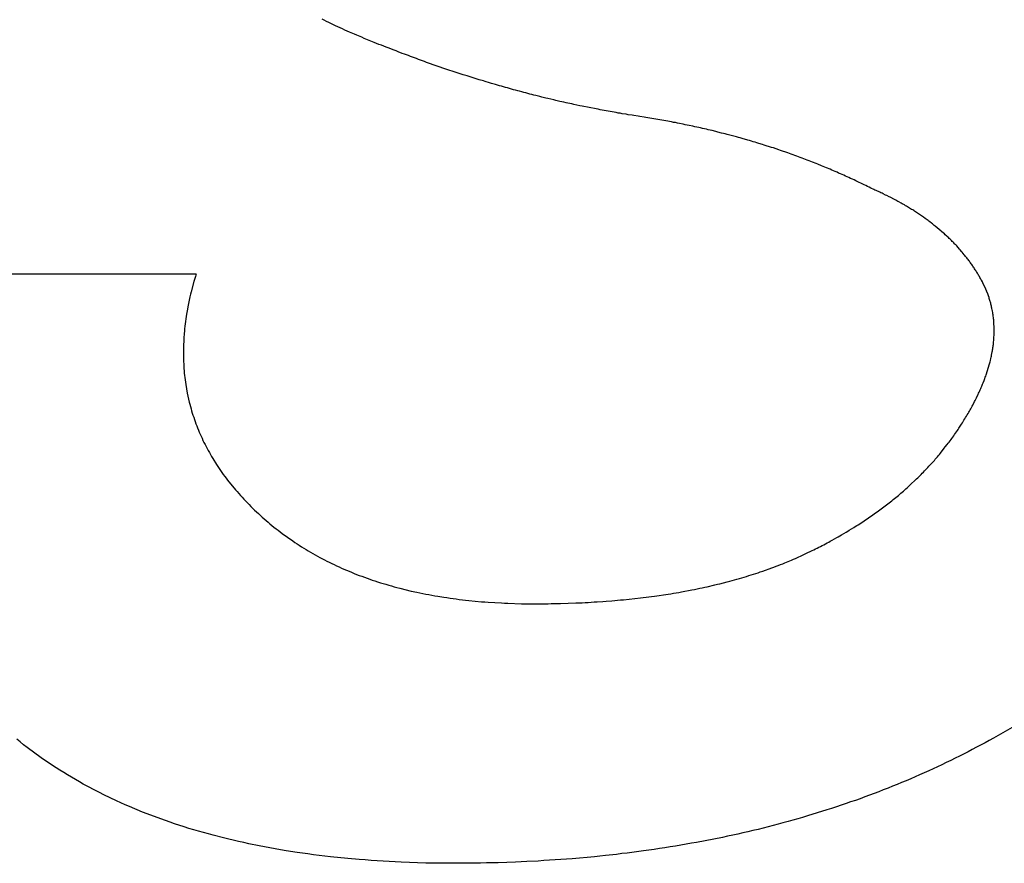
# Model space of a CAD drawing. Header units: inches. Extents: x 749 to 1245, y 24 to 374.
# Tile 123 of 145: x 1154.823 to 1155.59, y 156.671 to 157.328. Entities that reach past the tile are written whole.
import ezdxf

# ---------------------------------------------------------------- set-up
doc = ezdxf.new("R2010")
doc.units = ezdxf.units.IN
doc.header["$LTSCALE"] = 5
doc.header["$MEASUREMENT"] = 0
doc.layers.add('AM_0', color=7, linetype='CONTINUOUS', lineweight=30)

msp = doc.modelspace()

# ---------------------------------------------------------------- linework, layer by layer
at = {"layer": 'AM_0', "color": 1, "linetype": 'Continuous'}
for p, q in [((1155.05981, 157.32778), (1155.05814, 157.32864)), ((1155.06157, 157.32692), (1155.05981, 157.32778)), ((1155.06342, 157.32605), (1155.06157, 157.32692)), ((1155.0687, 157.32347), (1155.06342, 157.32605)), ((1155.07055, 157.32261), (1155.0687, 157.32347)), ((1155.07234, 157.32182), (1155.07055, 157.32261)), ((1155.07419, 157.32096), (1155.07234, 157.32182)), ((1155.07595, 157.3201), (1155.07419, 157.32096)), ((1155.07783, 157.31932), (1155.07595, 157.3201)), ((1155.07968, 157.31846), (1155.07783, 157.31932)), ((1155.08343, 157.31689), (1155.07968, 157.31846)), ((1155.08528, 157.31603), (1155.08343, 157.31689)), ((1155.08904, 157.31446), (1155.08528, 157.31603)), ((1155.091, 157.31368), (1155.08904, 157.31446)), ((1155.09476, 157.31211), (1155.091, 157.31368)), ((1155.09869, 157.31054), (1155.09476, 157.31211)), ((1155.10057, 157.30976), (1155.09869, 157.31054)), ((1155.10254, 157.30898), (1155.10057, 157.30976)), ((1155.10453, 157.30827), (1155.10254, 157.30898)), ((1155.10806, 157.30686), (1155.10453, 157.30827)), ((1155.1097, 157.30624), (1155.10806, 157.30686)), ((1155.11437, 157.30436), (1155.1097, 157.30624)), ((1155.11595, 157.30381), (1155.11437, 157.30436)), ((1155.1176, 157.30318), (1155.11595, 157.30381)), ((1155.12072, 157.30193), (1155.1176, 157.30318)), ((1155.1223, 157.30138), (1155.12072, 157.30193)), ((1155.12385, 157.30075), (1155.1223, 157.30138)), ((1155.12553, 157.3002), (1155.12385, 157.30075)), ((1155.12708, 157.29958), (1155.12553, 157.3002)), ((1155.12866, 157.29903), (1155.12708, 157.29958)), ((1155.13022, 157.2984), (1155.12866, 157.29903)), ((1155.1318, 157.29785), (1155.13022, 157.2984)), ((1155.13336, 157.29723), (1155.1318, 157.29785)), ((1155.1381, 157.29558), (1155.13336, 157.29723)), ((1155.13965, 157.29496), (1155.1381, 157.29558)), ((1155.15546, 157.28947), (1155.13965, 157.29496)), ((1155.15706, 157.289), (1155.15546, 157.28947)), ((1155.16023, 157.28791), (1155.15706, 157.289)), ((1155.16183, 157.28744), (1155.16023, 157.28791)), ((1155.16341, 157.28689), (1155.16183, 157.28744)), ((1155.1649, 157.28634), (1155.16341, 157.28689)), ((1155.1665, 157.28587), (1155.1649, 157.28634)), ((1155.16808, 157.28532), (1155.1665, 157.28587)), ((1155.17129, 157.28438), (1155.16808, 157.28532)), ((1155.17287, 157.28383), (1155.17129, 157.28438)), ((1155.17439, 157.28336), (1155.17287, 157.28383)), ((1155.17599, 157.28289), (1155.17439, 157.28336)), ((1155.17757, 157.28234), (1155.17599, 157.28289)), ((1155.17918, 157.28187), (1155.17757, 157.28234)), ((1155.18069, 157.2814), (1155.17918, 157.28187)), ((1155.1839, 157.28046), (1155.18069, 157.2814)), ((1155.18541, 157.27999), (1155.1839, 157.28046)), ((1155.18862, 157.27905), (1155.18541, 157.27999)), ((1155.19013, 157.27858), (1155.18862, 157.27905)), ((1155.19334, 157.27764), (1155.19013, 157.27858)), ((1155.19486, 157.27717), (1155.19334, 157.27764)), ((1155.19646, 157.2767), (1155.19486, 157.27717)), ((1155.198, 157.27631), (1155.19646, 157.2767)), ((1155.20121, 157.27537), (1155.198, 157.27631)), ((1155.20274, 157.27498), (1155.20121, 157.27537)), ((1155.20435, 157.27451), (1155.20274, 157.27498)), ((1155.20589, 157.27412), (1155.20435, 157.27451)), ((1155.20749, 157.27365), (1155.20589, 157.27412)), ((1155.20903, 157.27326), (1155.20749, 157.27365)), ((1155.21063, 157.27279), (1155.20903, 157.27326)), ((1155.21217, 157.2724), (1155.21063, 157.27279)), ((1155.21377, 157.27193), (1155.21217, 157.2724)), ((1155.21531, 157.27153), (1155.21377, 157.27193)), ((1155.21694, 157.27114), (1155.21531, 157.27153)), ((1155.21848, 157.27075), (1155.21694, 157.27114)), ((1155.21999, 157.27028), (1155.21848, 157.27075)), ((1155.22162, 157.26989), (1155.21999, 157.27028)), ((1155.22316, 157.2695), (1155.22162, 157.26989)), ((1155.22478, 157.26911), (1155.22316, 157.2695)), ((1155.22786, 157.26832), (1155.22478, 157.26911)), ((1155.22949, 157.26793), (1155.22786, 157.26832)), ((1155.23256, 157.26715), (1155.22949, 157.26793)), ((1155.23421, 157.26683), (1155.23256, 157.26715)), ((1155.23883, 157.26566), (1155.23421, 157.26683)), ((1155.24048, 157.26535), (1155.23883, 157.26566)), ((1155.24355, 157.26456), (1155.24048, 157.26535)), ((1155.24511, 157.26425), (1155.24355, 157.26456)), ((1155.24665, 157.26386), (1155.24511, 157.26425)), ((1155.2483, 157.26354), (1155.24665, 157.26386)), ((1155.24984, 157.26315), (1155.2483, 157.26354)), ((1155.25296, 157.26253), (1155.24984, 157.26315)), ((1155.2545, 157.26213), (1155.25296, 157.26253)), ((1155.25918, 157.26119), (1155.2545, 157.26213)), ((1155.26081, 157.2608), (1155.25918, 157.26119)), ((1155.27174, 157.25861), (1155.26081, 157.2608)), ((1155.27332, 157.25837), (1155.27174, 157.25861)), ((1155.27479, 157.25806), (1155.27332, 157.25837)), ((1155.27792, 157.25743), (1155.27479, 157.25806)), ((1155.2795, 157.2572), (1155.27792, 157.25743)), ((1155.28262, 157.25657), (1155.2795, 157.2572)), ((1155.28421, 157.25634), (1155.28262, 157.25657)), ((1155.28577, 157.25602), (1155.28421, 157.25634)), ((1155.28735, 157.25579), (1155.28577, 157.25602)), ((1155.28882, 157.25548), (1155.28735, 157.25579)), ((1155.29041, 157.25524), (1155.28882, 157.25548)), ((1155.29197, 157.25493), (1155.29041, 157.25524)), ((1155.29514, 157.25446), (1155.29197, 157.25493)), ((1155.29661, 157.25414), (1155.29514, 157.25446)), ((1155.29978, 157.25367), (1155.29661, 157.25414)), ((1155.30127, 157.25344), (1155.29978, 157.25367)), ((1155.30444, 157.25297), (1155.30127, 157.25344)), ((1155.30594, 157.25273), (1155.30444, 157.25297)), ((1155.30911, 157.25226), (1155.30594, 157.25273)), ((1155.31058, 157.25195), (1155.30911, 157.25226)), ((1155.31375, 157.25148), (1155.31058, 157.25195)), ((1155.31524, 157.25125), (1155.31375, 157.25148)), ((1155.31683, 157.25101), (1155.31524, 157.25125)), ((1155.31829, 157.2507), (1155.31683, 157.25101)), ((1155.31988, 157.25046), (1155.31829, 157.2507)), ((1155.32144, 157.25015), (1155.31988, 157.25046)), ((1155.32293, 157.24991), (1155.32144, 157.25015)), ((1155.32452, 157.24968), (1155.32293, 157.24991)), ((1155.32599, 157.24937), (1155.32452, 157.24968)), ((1155.32755, 157.24905), (1155.32599, 157.24937)), ((1155.32904, 157.24882), (1155.32755, 157.24905)), ((1155.3306, 157.2485), (1155.32904, 157.24882)), ((1155.33207, 157.24819), (1155.3306, 157.2485)), ((1155.33366, 157.24796), (1155.33207, 157.24819)), ((1155.33513, 157.24764), (1155.33366, 157.24796)), ((1155.33669, 157.24733), (1155.33513, 157.24764)), ((1155.33963, 157.2467), (1155.33669, 157.24733)), ((1155.34119, 157.24639), (1155.33963, 157.2467)), ((1155.34266, 157.24608), (1155.34119, 157.24639)), ((1155.34422, 157.24576), (1155.34266, 157.24608)), ((1155.34716, 157.24514), (1155.34422, 157.24576)), ((1155.34872, 157.24482), (1155.34716, 157.24514)), ((1155.35019, 157.24451), (1155.34872, 157.24482)), ((1155.35175, 157.2442), (1155.35019, 157.24451)), ((1155.35319, 157.2438), (1155.35175, 157.2442)), ((1155.35466, 157.24349), (1155.35319, 157.2438)), ((1155.35622, 157.24318), (1155.35466, 157.24349)), ((1155.35767, 157.24279), (1155.35622, 157.24318)), ((1155.35913, 157.24247), (1155.35767, 157.24279)), ((1155.36058, 157.24208), (1155.35913, 157.24247)), ((1155.36214, 157.24177), (1155.36058, 157.24208)), ((1155.36503, 157.24098), (1155.36214, 157.24177)), ((1155.36659, 157.24067), (1155.36503, 157.24098)), ((1155.36948, 157.23989), (1155.36659, 157.24067)), ((1155.37095, 157.23957), (1155.36948, 157.23989)), ((1155.37239, 157.23918), (1155.37095, 157.23957)), ((1155.37393, 157.23879), (1155.37239, 157.23918)), ((1155.38116, 157.23683), (1155.37393, 157.23879)), ((1155.38269, 157.23644), (1155.38116, 157.23683)), ((1155.38414, 157.23605), (1155.38269, 157.23644)), ((1155.38556, 157.23558), (1155.38414, 157.23605)), ((1155.38989, 157.2344), (1155.38556, 157.23558)), ((1155.39131, 157.23393), (1155.38989, 157.2344)), ((1155.39276, 157.23354), (1155.39131, 157.23393)), ((1155.39418, 157.23307), (1155.39276, 157.23354)), ((1155.39562, 157.23268), (1155.39418, 157.23307)), ((1155.39704, 157.23221), (1155.39562, 157.23268)), ((1155.39849, 157.23182), (1155.39704, 157.23221)), ((1155.40133, 157.23088), (1155.39849, 157.23182)), ((1155.40277, 157.23049), (1155.40133, 157.23088)), ((1155.40846, 157.22861), (1155.40277, 157.23049)), ((1155.4099, 157.22822), (1155.40846, 157.22861)), ((1155.41416, 157.22681), (1155.4099, 157.22822)), ((1155.41547, 157.22626), (1155.41416, 157.22681)), ((1155.42115, 157.22438), (1155.41547, 157.22626)), ((1155.42255, 157.22383), (1155.42115, 157.22438)), ((1155.42387, 157.22336), (1155.42255, 157.22383)), ((1155.42529, 157.22289), (1155.42387, 157.22336)), ((1155.42669, 157.22234), (1155.42529, 157.22289)), ((1155.42811, 157.22187), (1155.42669, 157.22234)), ((1155.42951, 157.22132), (1155.42811, 157.22187)), ((1155.43084, 157.22085), (1155.42951, 157.22132)), ((1155.43223, 157.2203), (1155.43084, 157.22085)), ((1155.43365, 157.21983), (1155.43223, 157.2203)), ((1155.43505, 157.21929), (1155.43365, 157.21983)), ((1155.43635, 157.21874), (1155.43505, 157.21929)), ((1155.43775, 157.21819), (1155.43635, 157.21874)), ((1155.43917, 157.21772), (1155.43775, 157.21819)), ((1155.44047, 157.21717), (1155.43917, 157.21772)), ((1155.44327, 157.21607), (1155.44047, 157.21717)), ((1155.44457, 157.21553), (1155.44327, 157.21607)), ((1155.44736, 157.21443), (1155.44457, 157.21553)), ((1155.44867, 157.21388), (1155.44736, 157.21443)), ((1155.45007, 157.21333), (1155.44867, 157.21388)), ((1155.45135, 157.21271), (1155.45007, 157.21333)), ((1155.45414, 157.21161), (1155.45135, 157.21271)), ((1155.45544, 157.21106), (1155.45414, 157.21161)), ((1155.45681, 157.21043), (1155.45544, 157.21106)), ((1155.45812, 157.20989), (1155.45681, 157.21043)), ((1155.45951, 157.20934), (1155.45812, 157.20989)), ((1155.46079, 157.20871), (1155.45951, 157.20934)), ((1155.46219, 157.20816), (1155.46079, 157.20871)), ((1155.46347, 157.20754), (1155.46219, 157.20816)), ((1155.46484, 157.20691), (1155.46347, 157.20754)), ((1155.46615, 157.20636), (1155.46484, 157.20691)), ((1155.46752, 157.20574), (1155.46615, 157.20636)), ((1155.4688, 157.20511), (1155.46752, 157.20574)), ((1155.4701, 157.20456), (1155.4688, 157.20511)), ((1155.47148, 157.20393), (1155.4701, 157.20456)), ((1155.47276, 157.20331), (1155.47148, 157.20393)), ((1155.47413, 157.20268), (1155.47276, 157.20331)), ((1155.47669, 157.20143), (1155.47413, 157.20268)), ((1155.47806, 157.2008), (1155.47669, 157.20143)), ((1155.48062, 157.19955), (1155.47806, 157.2008)), ((1155.48199, 157.19892), (1155.48062, 157.19955)), ((1155.48327, 157.19829), (1155.48199, 157.19892)), ((1155.48453, 157.19759), (1155.48327, 157.19829)), ((1155.4859, 157.19696), (1155.48453, 157.19759)), ((1155.48814, 157.19587), (1155.4859, 157.19696)), ((1155.48903, 157.19547), (1155.48814, 157.19587)), ((1155.49002, 157.19508), (1155.48903, 157.19547)), ((1155.49098, 157.19461), (1155.49002, 157.19508)), ((1155.49187, 157.19422), (1155.49098, 157.19461)), ((1155.49283, 157.19375), (1155.49187, 157.19422)), ((1155.49372, 157.19336), (1155.49283, 157.19375)), ((1155.49459, 157.19289), (1155.49372, 157.19336)), ((1155.49557, 157.1925), (1155.49459, 157.19289)), ((1155.49731, 157.19156), (1155.49557, 157.1925)), ((1155.49829, 157.19117), (1155.49731, 157.19156)), ((1155.50003, 157.19023), (1155.49829, 157.19117)), ((1155.50092, 157.18983), (1155.50003, 157.19023)), ((1155.50439, 157.18795), (1155.50092, 157.18983)), ((1155.50529, 157.18756), (1155.50439, 157.18795)), ((1155.50702, 157.18662), (1155.50529, 157.18756)), ((1155.5078, 157.18615), (1155.50702, 157.18662)), ((1155.50953, 157.18521), (1155.5078, 157.18615)), ((1155.51031, 157.18474), (1155.50953, 157.18521)), ((1155.51205, 157.1838), (1155.51031, 157.18474)), ((1155.5128, 157.18325), (1155.51205, 157.1838)), ((1155.51366, 157.18278), (1155.5128, 157.18325)), ((1155.51522, 157.18184), (1155.51366, 157.18278)), ((1155.51608, 157.18137), (1155.51522, 157.18184)), ((1155.51684, 157.18083), (1155.51608, 157.18137)), ((1155.51761, 157.18036), (1155.51684, 157.18083)), ((1155.51848, 157.17989), (1155.51761, 157.18036)), ((1155.51926, 157.17942), (1155.51848, 157.17989)), ((1155.52001, 157.17887), (1155.51926, 157.17942)), ((1155.52078, 157.1784), (1155.52001, 157.17887)), ((1155.52153, 157.17785), (1155.52078, 157.1784)), ((1155.52231, 157.17738), (1155.52153, 157.17785)), ((1155.52306, 157.17683), (1155.52231, 157.17738)), ((1155.52384, 157.17636), (1155.52306, 157.17683)), ((1155.52459, 157.17581), (1155.52384, 157.17636)), ((1155.52537, 157.17534), (1155.52459, 157.17581)), ((1155.52612, 157.17479), (1155.52537, 157.17534)), ((1155.5268, 157.17432), (1155.52612, 157.17479)), ((1155.5283, 157.17323), (1155.5268, 157.17432)), ((1155.52899, 157.17276), (1155.5283, 157.17323)), ((1155.53049, 157.17166), (1155.52899, 157.17276)), ((1155.53115, 157.17111), (1155.53049, 157.17166)), ((1155.53193, 157.17064), (1155.53115, 157.17111)), ((1155.53324, 157.16955), (1155.53193, 157.17064)), ((1155.534, 157.169), (1155.53324, 157.16955)), ((1155.53532, 157.1679), (1155.534, 157.169)), ((1155.53607, 157.16735), (1155.53532, 157.1679)), ((1155.54068, 157.16351), (1155.53607, 157.16735)), ((1155.54132, 157.16289), (1155.54068, 157.16351)), ((1155.5433, 157.16124), (1155.54132, 157.16289)), ((1155.54384, 157.16062), (1155.5433, 157.16124)), ((1155.54516, 157.15952), (1155.54384, 157.16062)), ((1155.5457, 157.15889), (1155.54516, 157.15952)), ((1155.54636, 157.15834), (1155.5457, 157.15889)), ((1155.54691, 157.15772), (1155.54636, 157.15834)), ((1155.54757, 157.15717), (1155.54691, 157.15772)), ((1155.54811, 157.15654), (1155.54757, 157.15717)), ((1155.54877, 157.15599), (1155.54811, 157.15654)), ((1155.54931, 157.15537), (1155.54877, 157.15599)), ((1155.54997, 157.15482), (1155.54931, 157.15537)), ((1155.55051, 157.15419), (1155.54997, 157.15482)), ((1155.55108, 157.15364), (1155.55051, 157.15419)), ((1155.55162, 157.15302), (1155.55108, 157.15364)), ((1155.55226, 157.15239), (1155.55162, 157.15302)), ((1155.55283, 157.15184), (1155.55226, 157.15239)), ((1155.555, 157.14934), (1155.55283, 157.15184)), ((1155.55557, 157.14879), (1155.555, 157.14934)), ((1155.55665, 157.14753), (1155.55557, 157.14879)), ((1155.5571, 157.14691), (1155.55665, 157.14753)), ((1155.55873, 157.14503), (1155.5571, 157.14691)), ((1155.55919, 157.1444), (1155.55873, 157.14503)), ((1155.55973, 157.14377), (1155.55919, 157.1444)), ((1155.56018, 157.14315), (1155.55973, 157.14377)), ((1155.56072, 157.14252), (1155.56018, 157.14315)), ((1155.56115, 157.14182), (1155.56072, 157.14252)), ((1155.56169, 157.14119), (1155.56115, 157.14182)), ((1155.56214, 157.14056), (1155.56169, 157.14119)), ((1155.56269, 157.13994), (1155.56214, 157.14056)), ((1155.56311, 157.13923), (1155.56269, 157.13994)), ((1155.56357, 157.1386), (1155.56311, 157.13923)), ((1155.56411, 157.13798), (1155.56357, 157.1386)), ((1155.56456, 157.13735), (1155.56411, 157.13798)), ((1155.56499, 157.13665), (1155.56456, 157.13735)), ((1155.56544, 157.13602), (1155.56499, 157.13665)), ((1155.56586, 157.13531), (1155.56544, 157.13602)), ((1155.56632, 157.13469), (1155.56586, 157.13531)), ((1155.56674, 157.13398), (1155.56632, 157.13469)), ((1155.56719, 157.13336), (1155.56674, 157.13398)), ((1155.56762, 157.13265), (1155.56719, 157.13336)), ((1155.56807, 157.13202), (1155.56762, 157.13265)), ((1155.5685, 157.13132), (1155.56807, 157.13202)), ((1155.56895, 157.13069), (1155.5685, 157.13132)), ((1155.56928, 157.12999), (1155.56895, 157.13069)), ((1154.7106, 157.13007), (1154.95975, 157.13007)), ((1154.95819, 157.12411), (1154.95611, 157.1162)), ((1154.9594, 157.12803), (1154.95819, 157.12411)), ((1154.95993, 157.13007), (1154.9594, 157.12803)), ((1155.56971, 157.12928), (1155.56928, 157.12999)), ((1155.57016, 157.12866), (1155.56971, 157.12928)), ((1155.57059, 157.12795), (1155.57016, 157.12866)), ((1155.57092, 157.12725), (1155.57059, 157.12795)), ((1155.57135, 157.12654), (1155.57092, 157.12725)), ((1155.57169, 157.12584), (1155.57135, 157.12654)), ((1155.57214, 157.12521), (1155.57169, 157.12584)), ((1155.57281, 157.1238), (1155.57214, 157.12521)), ((1155.57323, 157.12309), (1155.57281, 157.1238)), ((1155.57558, 157.11816), (1155.57323, 157.12309)), ((1154.95611, 157.1162), (1154.95569, 157.11424)), ((1155.57582, 157.11745), (1155.57558, 157.11816)), ((1155.57615, 157.11675), (1155.57582, 157.11745)), ((1155.57637, 157.11597), (1155.57615, 157.11675)), ((1155.57671, 157.11526), (1155.57637, 157.11597)), ((1155.57695, 157.11456), (1155.57671, 157.11526)), ((1154.95518, 157.11228), (1154.95352, 157.10453)), ((1154.95569, 157.11424), (1154.95518, 157.11228)), ((1155.57728, 157.11385), (1155.57695, 157.11456)), ((1155.5775, 157.11307), (1155.57728, 157.11385)), ((1155.57799, 157.11166), (1155.5775, 157.11307)), ((1155.57821, 157.11087), (1155.57799, 157.11166)), ((1155.57869, 157.10946), (1155.57821, 157.11087)), ((1155.57891, 157.10868), (1155.57869, 157.10946)), ((1155.57915, 157.10798), (1155.57891, 157.10868)), ((1155.57928, 157.10719), (1155.57915, 157.10798)), ((1154.95319, 157.10257), (1154.95258, 157.09881)), ((1154.95352, 157.10453), (1154.95319, 157.10257)), ((1155.57952, 157.10649), (1155.57928, 157.10719)), ((1155.57965, 157.1057), (1155.57952, 157.10649)), ((1155.57989, 157.105), (1155.57965, 157.1057)), ((1155.58002, 157.10422), (1155.57989, 157.105)), ((1155.58026, 157.10351), (1155.58002, 157.10422)), ((1155.58051, 157.10194), (1155.58026, 157.10351)), ((1155.58066, 157.10124), (1155.58051, 157.10194)), ((1155.58092, 157.09967), (1155.58066, 157.10124)), ((1154.95173, 157.09309), (1154.95143, 157.09121)), ((1154.95195, 157.09497), (1154.95173, 157.09309)), ((1154.95225, 157.09685), (1154.95195, 157.09497)), ((1154.95258, 157.09881), (1154.95225, 157.09685)), ((1155.58107, 157.09897), (1155.58092, 157.09967)), ((1155.58119, 157.09818), (1155.58107, 157.09897)), ((1155.58123, 157.0974), (1155.58119, 157.09818)), ((1155.58148, 157.09583), (1155.58123, 157.0974)), ((1155.58151, 157.09505), (1155.58148, 157.09583)), ((1155.58167, 157.09435), (1155.58151, 157.09505)), ((1155.58173, 157.09278), (1155.58167, 157.09435)), ((1155.58186, 157.092), (1155.58173, 157.09278)), ((1154.95088, 157.08557), (1154.95067, 157.08369)), ((1154.95098, 157.08737), (1154.95088, 157.08557)), ((1154.95119, 157.08925), (1154.95098, 157.08737)), ((1154.95143, 157.09121), (1154.95119, 157.08925)), ((1155.58203, 157.08808), (1155.58186, 157.092)), ((1155.58195, 157.08722), (1155.58203, 157.08808)), ((1155.58202, 157.08565), (1155.58195, 157.08722)), ((1155.58196, 157.08487), (1155.58202, 157.08565)), ((1155.58199, 157.08408), (1155.58196, 157.08487)), ((1154.95033, 157.07813), (1154.95009, 157.07437)), ((1154.95043, 157.07993), (1154.95033, 157.07813)), ((1154.95067, 157.08369), (1154.95043, 157.07993)), ((1155.58141, 157.07594), (1155.58149, 157.0768)), ((1155.58149, 157.0768), (1155.58161, 157.07837)), ((1155.58161, 157.07837), (1155.58169, 157.07923)), ((1155.58169, 157.07923), (1155.58175, 157.08001)), ((1155.58175, 157.08001), (1155.58183, 157.08087)), ((1155.58183, 157.08087), (1155.58195, 157.08244)), ((1155.58191, 157.08322), (1155.58199, 157.08408)), ((1155.58195, 157.08244), (1155.58191, 157.08322)), ((1154.95008, 157.07077), (1154.95006, 157.06889)), ((1154.95009, 157.07437), (1154.95008, 157.07077)), ((1155.57996, 157.06677), (1155.58048, 157.06936)), ((1155.58048, 157.06936), (1155.58063, 157.07014)), ((1155.58063, 157.07014), (1155.58071, 157.071)), ((1155.58071, 157.071), (1155.58086, 157.07179)), ((1155.58086, 157.07179), (1155.58095, 157.07265)), ((1155.58095, 157.07265), (1155.58112, 157.07351)), ((1155.58112, 157.07351), (1155.58118, 157.07429)), ((1155.58118, 157.07429), (1155.58135, 157.07515)), ((1155.58135, 157.07515), (1155.58141, 157.07594)), ((1154.95006, 157.06889), (1154.95005, 157.06528)), ((1154.95005, 157.06528), (1154.95049, 157.05628)), ((1155.57858, 157.06082), (1155.57876, 157.06168)), ((1155.57876, 157.06168), (1155.57902, 157.06254)), ((1155.57902, 157.06254), (1155.57937, 157.06427)), ((1155.57937, 157.06427), (1155.57964, 157.06513)), ((1155.57964, 157.06513), (1155.57981, 157.06599)), ((1155.57981, 157.06599), (1155.57996, 157.06677)), ((1154.95049, 157.05628), (1154.95067, 157.05447)), ((1154.95067, 157.05447), (1154.95078, 157.05275)), ((1155.57601, 157.0522), (1155.57816, 157.05917)), ((1155.57816, 157.05917), (1155.57834, 157.06004)), ((1155.57834, 157.06004), (1155.57858, 157.06082)), ((1154.95078, 157.05275), (1154.95096, 157.05095)), ((1154.95096, 157.05095), (1154.95116, 157.04923)), ((1154.95116, 157.04923), (1154.95144, 157.04742)), ((1154.95144, 157.04742), (1154.95164, 157.0457)), ((1155.57337, 157.04515), (1155.57409, 157.04688)), ((1155.57409, 157.04688), (1155.57438, 157.04782)), ((1155.57438, 157.04782), (1155.57474, 157.04868)), ((1155.57474, 157.04868), (1155.575, 157.04954)), ((1155.575, 157.04954), (1155.57539, 157.05048)), ((1155.57539, 157.05048), (1155.57565, 157.05134)), ((1155.57565, 157.05134), (1155.57601, 157.0522)), ((1154.95164, 157.0457), (1154.95191, 157.0439)), ((1154.95191, 157.0439), (1154.9531, 157.03701)), ((1155.57032, 157.03795), (1155.5707, 157.03889)), ((1155.5707, 157.03889), (1155.57115, 157.03975)), ((1155.57115, 157.03975), (1155.57153, 157.04069)), ((1155.57153, 157.04069), (1155.57189, 157.04155)), ((1155.57189, 157.04155), (1155.57227, 157.04249)), ((1155.57227, 157.04249), (1155.57299, 157.04421)), ((1155.57299, 157.04421), (1155.57337, 157.04515)), ((1154.9531, 157.03701), (1154.95465, 157.03011)), ((1155.56677, 157.03066), (1155.56723, 157.03152)), ((1155.56723, 157.03152), (1155.56817, 157.0334)), ((1155.56817, 157.0334), (1155.56853, 157.03426)), ((1155.56853, 157.03426), (1155.56948, 157.03614)), ((1155.56948, 157.03614), (1155.56984, 157.03701)), ((1155.56984, 157.03701), (1155.57032, 157.03795)), ((1154.95465, 157.03011), (1154.95506, 157.02847)), ((1154.95506, 157.02847), (1154.95603, 157.02502)), ((1154.95603, 157.02502), (1154.95653, 157.02338)), ((1154.95653, 157.02338), (1154.95701, 157.02165)), ((1155.56225, 157.02228), (1155.56272, 157.02322)), ((1155.56272, 157.02322), (1155.56329, 157.02416)), ((1155.56329, 157.02416), (1155.56374, 157.02502)), ((1155.56374, 157.02502), (1155.56431, 157.02596)), ((1155.56431, 157.02596), (1155.56478, 157.0269)), ((1155.56478, 157.0269), (1155.56535, 157.02784)), ((1155.56535, 157.02784), (1155.56677, 157.03066)), ((1154.95701, 157.02165), (1154.95752, 157.02001)), ((1154.95752, 157.02001), (1154.95811, 157.01836)), ((1154.95811, 157.01836), (1154.95862, 157.01672)), ((1154.95862, 157.01672), (1154.95919, 157.01499)), ((1155.55788, 157.01499), (1155.55847, 157.01601)), ((1155.55847, 157.01601), (1155.55915, 157.01703)), ((1155.55915, 157.01703), (1155.55975, 157.01805)), ((1155.55975, 157.01805), (1155.56036, 157.01915)), ((1155.56036, 157.01915), (1155.56104, 157.02016)), ((1155.56104, 157.02016), (1155.56164, 157.02118)), ((1155.56164, 157.02118), (1155.56225, 157.02228)), ((1154.95919, 157.01499), (1154.95979, 157.01335)), ((1154.95979, 157.01335), (1154.96048, 157.0117)), ((1154.96048, 157.0117), (1154.96107, 157.01006)), ((1154.96107, 157.01006), (1154.96176, 157.00841)), ((1154.96176, 157.00841), (1154.96248, 157.00685)), ((1155.55262, 157.00693), (1155.55331, 157.00794)), ((1155.55331, 157.00794), (1155.55397, 157.00888)), ((1155.55397, 157.00888), (1155.55456, 157.0099)), ((1155.55456, 157.0099), (1155.55661, 157.01296)), ((1155.55661, 157.01296), (1155.5572, 157.01398)), ((1155.5572, 157.01398), (1155.55788, 157.01499)), ((1154.96248, 157.00685), (1154.96385, 157.00356)), ((1154.96385, 157.00356), (1154.96466, 157.00199)), ((1154.96466, 157.00199), (1154.96535, 157.00035)), ((1154.96535, 157.00035), (1154.96615, 156.99878)), ((1155.54761, 156.99996), (1155.54839, 157.00097)), ((1155.54839, 157.00097), (1155.54905, 157.00191)), ((1155.54905, 157.00191), (1155.54982, 157.00293)), ((1155.54982, 157.00293), (1155.55051, 157.00395)), ((1155.55051, 157.00395), (1155.55117, 157.00489)), ((1155.55117, 157.00489), (1155.55185, 157.00591)), ((1155.55185, 157.00591), (1155.55262, 157.00693)), ((1154.96615, 156.99878), (1154.96694, 156.99714)), ((1154.96694, 156.99714), (1154.96774, 156.99557)), ((1154.96774, 156.99557), (1154.96864, 156.994)), ((1154.96864, 156.994), (1154.96944, 156.99244)), ((1154.96944, 156.99244), (1154.97032, 156.99079)), ((1155.54015, 156.9904), (1155.54315, 156.99416)), ((1155.54315, 156.99416), (1155.54393, 156.99518)), ((1155.54393, 156.99518), (1155.54543, 156.99706)), ((1155.54543, 156.99706), (1155.5462, 156.99808)), ((1155.5462, 156.99808), (1155.54696, 156.99902)), ((1155.54696, 156.99902), (1155.54761, 156.99996)), ((1154.97032, 156.99079), (1154.97211, 156.98766)), ((1154.97211, 156.98766), (1154.97303, 156.98617)), ((1154.97303, 156.98617), (1154.976, 156.98147)), ((1155.53368, 156.98288), (1155.53537, 156.98476)), ((1155.53537, 156.98476), (1155.53612, 156.9857)), ((1155.53612, 156.9857), (1155.53696, 156.98664)), ((1155.53696, 156.98664), (1155.53771, 156.98758)), ((1155.53771, 156.98758), (1155.53855, 156.98852)), ((1155.53855, 156.98852), (1155.5393, 156.98946)), ((1155.5393, 156.98946), (1155.54015, 156.9904)), ((1154.976, 156.98147), (1154.97702, 156.97998)), ((1154.97702, 156.97998), (1154.97801, 156.97841)), ((1154.97801, 156.97841), (1154.97911, 156.97693)), ((1155.52776, 156.97653), (1155.52858, 156.9774)), ((1155.52858, 156.9774), (1155.52951, 156.97834)), ((1155.52951, 156.97834), (1155.53036, 156.97928)), ((1155.53036, 156.97928), (1155.53117, 156.98014)), ((1155.53117, 156.98014), (1155.53286, 156.98202)), ((1155.53286, 156.98202), (1155.53368, 156.98288)), ((1154.97911, 156.97693), (1154.9801, 156.97536)), ((1154.9801, 156.97536), (1154.98121, 156.97387)), ((1154.98121, 156.97387), (1154.98229, 156.9723)), ((1154.98229, 156.9723), (1154.98349, 156.97082)), ((1154.98349, 156.97082), (1154.98459, 156.96933)), ((1154.98459, 156.96933), (1154.99058, 156.96189)), ((1155.51603, 156.9651), (1155.52149, 156.97027)), ((1155.52149, 156.97027), (1155.52243, 156.97121)), ((1155.52243, 156.97121), (1155.52425, 156.97293)), ((1155.52425, 156.97293), (1155.52509, 156.97387)), ((1155.52509, 156.97387), (1155.526, 156.97473)), ((1155.526, 156.97473), (1155.52682, 156.97559)), ((1155.52682, 156.97559), (1155.52776, 156.97653)), ((1154.99058, 156.96189), (1154.9919, 156.96048)), ((1155.51122, 156.96087), (1155.5122, 156.96165)), ((1155.5122, 156.96165), (1155.51311, 156.96251)), ((1155.51311, 156.96251), (1155.51411, 156.96337)), ((1155.51411, 156.96337), (1155.51502, 156.96424)), ((1155.51502, 156.96424), (1155.51603, 156.9651)), ((1154.9919, 156.96048), (1154.99448, 156.9575)), ((1154.99448, 156.9575), (1154.99579, 156.95609)), ((1154.99579, 156.95609), (1154.99708, 156.9546)), ((1154.99708, 156.9546), (1155.0013, 156.95037)), ((1155.50226, 156.95335), (1155.50327, 156.95421)), ((1155.50327, 156.95421), (1155.50425, 156.95499)), ((1155.50425, 156.95499), (1155.50534, 156.95585)), ((1155.50534, 156.95585), (1155.50632, 156.95664)), ((1155.50632, 156.95664), (1155.50732, 156.9575)), ((1155.50732, 156.9575), (1155.5083, 156.95828)), ((1155.5083, 156.95828), (1155.50931, 156.95914)), ((1155.50931, 156.95914), (1155.51022, 156.96001)), ((1155.51022, 156.96001), (1155.51122, 156.96087)), ((1155.0013, 156.95037), (1155.00268, 156.94888)), ((1155.00268, 156.94888), (1155.0055, 156.94606)), ((1155.49071, 156.94457), (1155.49607, 156.94849)), ((1155.49607, 156.94849), (1155.49707, 156.94935)), ((1155.49707, 156.94935), (1155.49921, 156.95092)), ((1155.49921, 156.95092), (1155.50019, 156.9517)), ((1155.50019, 156.9517), (1155.50128, 156.95256)), ((1155.50128, 156.95256), (1155.50226, 156.95335)), ((1155.0055, 156.94606), (1155.00702, 156.94473)), ((1155.00702, 156.94473), (1155.00852, 156.94332)), ((1155.00852, 156.94332), (1155.00995, 156.94199)), ((1155.00995, 156.94199), (1155.01145, 156.94058)), ((1155.01145, 156.94058), (1155.01449, 156.93792)), ((1155.4818, 156.93839), (1155.48296, 156.93917)), ((1155.48296, 156.93917), (1155.48403, 156.93995)), ((1155.48403, 156.93995), (1155.48517, 156.94066)), ((1155.48517, 156.94066), (1155.48633, 156.94144)), ((1155.48633, 156.94144), (1155.48955, 156.94379)), ((1155.48955, 156.94379), (1155.49071, 156.94457)), ((1155.01449, 156.93792), (1155.01604, 156.93666)), ((1155.01604, 156.93666), (1155.01756, 156.93533)), ((1155.01756, 156.93533), (1155.01911, 156.93408)), ((1155.01911, 156.93408), (1155.02063, 156.93275)), ((1155.02063, 156.93275), (1155.02227, 156.93149)), ((1155.02227, 156.93149), (1155.02384, 156.93032)), ((1155.46906, 156.93024), (1155.47259, 156.93243)), ((1155.47259, 156.93243), (1155.47375, 156.93322)), ((1155.47375, 156.93322), (1155.47489, 156.93392)), ((1155.47489, 156.93392), (1155.47612, 156.93463)), ((1155.47612, 156.93463), (1155.47729, 156.93541)), ((1155.47729, 156.93541), (1155.47843, 156.93611)), ((1155.47843, 156.93611), (1155.47959, 156.9369)), ((1155.47959, 156.9369), (1155.48066, 156.93768)), ((1155.48066, 156.93768), (1155.4818, 156.93839)), ((1155.02384, 156.93032), (1155.02548, 156.92906)), ((1155.02548, 156.92906), (1155.02703, 156.92781)), ((1155.02703, 156.92781), (1155.03534, 156.92194)), ((1155.45561, 156.92248), (1155.4593, 156.9246)), ((1155.4593, 156.9246), (1155.46051, 156.92523)), ((1155.46051, 156.92523), (1155.46174, 156.92593)), ((1155.46174, 156.92593), (1155.46299, 156.92671)), ((1155.46299, 156.92671), (1155.46669, 156.92883)), ((1155.46669, 156.92883), (1155.46783, 156.92953)), ((1155.46783, 156.92953), (1155.46906, 156.93024)), ((1155.03534, 156.92194), (1155.03703, 156.92084)), ((1155.03703, 156.92084), (1155.03869, 156.91966)), ((1155.03869, 156.91966), (1155.04038, 156.91857)), ((1155.04038, 156.91857), (1155.04216, 156.91747)), ((1155.04216, 156.91747), (1155.04385, 156.91637)), ((1155.04385, 156.91637), (1155.04565, 156.91536)), ((1155.44133, 156.91504), (1155.44275, 156.91575)), ((1155.44275, 156.91575), (1155.44405, 156.91637)), ((1155.44405, 156.91637), (1155.44537, 156.91708)), ((1155.44537, 156.91708), (1155.44658, 156.91771)), ((1155.44658, 156.91771), (1155.4479, 156.91841)), ((1155.4479, 156.91841), (1155.4492, 156.91904)), ((1155.4492, 156.91904), (1155.45052, 156.91974)), ((1155.45052, 156.91974), (1155.45175, 156.92045)), ((1155.45175, 156.92045), (1155.45305, 156.92107)), ((1155.45305, 156.92107), (1155.45428, 156.92178)), ((1155.45428, 156.92178), (1155.45561, 156.92248)), ((1155.04565, 156.91536), (1155.04734, 156.91426)), ((1155.04734, 156.91426), (1155.05636, 156.90917)), ((1155.05636, 156.90917), (1155.06001, 156.90729)), ((1155.42552, 156.90768), (1155.42721, 156.90838)), ((1155.42721, 156.90838), (1155.42883, 156.90917)), ((1155.42883, 156.90917), (1155.43203, 156.91058)), ((1155.43203, 156.91058), (1155.43528, 156.91214)), ((1155.43528, 156.91214), (1155.43688, 156.91285)), ((1155.43688, 156.91285), (1155.4385, 156.91363)), ((1155.4385, 156.91363), (1155.44004, 156.91442)), ((1155.44004, 156.91442), (1155.44133, 156.91504)), ((1155.06001, 156.90729), (1155.06191, 156.90627)), ((1155.06191, 156.90627), (1155.06374, 156.90533)), ((1155.06374, 156.90533), (1155.06568, 156.90447)), ((1155.06568, 156.90447), (1155.06751, 156.90353)), ((1155.06751, 156.90353), (1155.06945, 156.90267)), ((1155.06945, 156.90267), (1155.07137, 156.90173)), ((1155.07137, 156.90173), (1155.07332, 156.90086)), ((1155.07332, 156.90086), (1155.07517, 156.9)), ((1155.40157, 156.89844), (1155.40861, 156.90094)), ((1155.40861, 156.90094), (1155.41028, 156.90157)), ((1155.41028, 156.90157), (1155.41204, 156.9022)), ((1155.41204, 156.9022), (1155.41373, 156.9029)), ((1155.41373, 156.9029), (1155.41549, 156.90353)), ((1155.41549, 156.90353), (1155.41718, 156.90423)), ((1155.41718, 156.90423), (1155.41885, 156.90486)), ((1155.41885, 156.90486), (1155.42392, 156.90697)), ((1155.42392, 156.90697), (1155.42552, 156.90768)), ((1155.07517, 156.9), (1155.07714, 156.89922)), ((1155.07714, 156.89922), (1155.07918, 156.89836)), ((1155.07918, 156.89836), (1155.08114, 156.89757)), ((1155.08114, 156.89757), (1155.08309, 156.89671)), ((1155.08309, 156.89671), (1155.08506, 156.89593)), ((1155.08506, 156.89593), (1155.08712, 156.89515)), ((1155.08712, 156.89515), (1155.08911, 156.89444)), ((1155.08911, 156.89444), (1155.09117, 156.89366)), ((1155.09117, 156.89366), (1155.09325, 156.89295)), ((1155.09325, 156.89295), (1155.09532, 156.89217)), ((1155.38149, 156.89217), (1155.38338, 156.89264)), ((1155.38338, 156.89264), (1155.38887, 156.89428)), ((1155.38887, 156.89428), (1155.39072, 156.89491)), ((1155.39072, 156.89491), (1155.39437, 156.89601)), ((1155.39437, 156.89601), (1155.39622, 156.89663)), ((1155.39622, 156.89663), (1155.39796, 156.89718)), ((1155.39796, 156.89718), (1155.39972, 156.89781)), ((1155.39972, 156.89781), (1155.40157, 156.89844)), ((1155.09532, 156.89217), (1155.09731, 156.89146)), ((1155.09731, 156.89146), (1155.09939, 156.89076)), ((1155.09939, 156.89076), (1155.1015, 156.89013)), ((1155.1015, 156.89013), (1155.10368, 156.88943)), ((1155.10368, 156.88943), (1155.1079, 156.88817)), ((1155.1079, 156.88817), (1155.1101, 156.88755)), ((1155.1101, 156.88755), (1155.11221, 156.88692)), ((1155.11221, 156.88692), (1155.11441, 156.88629)), ((1155.11441, 156.88629), (1155.11654, 156.88575)), ((1155.11654, 156.88575), (1155.11874, 156.88512)), ((1155.11874, 156.88512), (1155.12764, 156.88293)), ((1155.3505, 156.88457), (1155.35248, 156.88504)), ((1155.35248, 156.88504), (1155.35445, 156.88543)), ((1155.35445, 156.88543), (1155.35643, 156.8859)), ((1155.35643, 156.8859), (1155.3584, 156.88629)), ((1155.3584, 156.88629), (1155.36436, 156.8877)), ((1155.36436, 156.8877), (1155.36625, 156.88817)), ((1155.36625, 156.88817), (1155.36824, 156.88864)), ((1155.36824, 156.88864), (1155.37393, 156.89005)), ((1155.37393, 156.89005), (1155.37585, 156.8906)), ((1155.37585, 156.8906), (1155.37774, 156.89107)), ((1155.37774, 156.89107), (1155.37966, 156.89162)), ((1155.37966, 156.89162), (1155.38149, 156.89217)), ((1155.12764, 156.88293), (1155.13214, 156.88199)), ((1155.13214, 156.88199), (1155.13446, 156.88144)), ((1155.13446, 156.88144), (1155.13671, 156.88097)), ((1155.13671, 156.88097), (1155.13908, 156.88058)), ((1155.13908, 156.88058), (1155.14132, 156.88011)), ((1155.14132, 156.88011), (1155.14369, 156.87971)), ((1155.14369, 156.87971), (1155.14603, 156.87924)), ((1155.14603, 156.87924), (1155.14831, 156.87885)), ((1155.14831, 156.87885), (1155.15304, 156.87807)), ((1155.15304, 156.87807), (1155.15552, 156.87776)), ((1155.15552, 156.87776), (1155.15789, 156.87736)), ((1155.15789, 156.87736), (1155.16267, 156.87674)), ((1155.29308, 156.87611), (1155.30632, 156.87752)), ((1155.30632, 156.87752), (1155.30853, 156.87783)), ((1155.30853, 156.87783), (1155.31072, 156.87807)), ((1155.31072, 156.87807), (1155.31294, 156.87838)), ((1155.31294, 156.87838), (1155.31504, 156.87862)), ((1155.31504, 156.87862), (1155.31725, 156.87893)), ((1155.31725, 156.87893), (1155.32787, 156.8805)), ((1155.32787, 156.8805), (1155.3299, 156.88081)), ((1155.3299, 156.88081), (1155.33205, 156.8812)), ((1155.33205, 156.8812), (1155.33408, 156.88152)), ((1155.33408, 156.88152), (1155.33623, 156.88191)), ((1155.33623, 156.88191), (1155.33826, 156.88222)), ((1155.33826, 156.88222), (1155.34648, 156.88379)), ((1155.34648, 156.88379), (1155.34844, 156.88418)), ((1155.34844, 156.88418), (1155.3505, 156.88457)), ((1155.16267, 156.87674), (1155.16515, 156.87642)), ((1155.16515, 156.87642), (1155.16754, 156.87611)), ((1155.16754, 156.87611), (1155.17004, 156.87588)), ((1155.17004, 156.87588), (1155.17253, 156.87556)), ((1155.17253, 156.87556), (1155.18246, 156.87462)), ((1155.18246, 156.87462), (1155.18508, 156.87447)), ((1155.18508, 156.87447), (1155.18759, 156.87423)), ((1155.18759, 156.87423), (1155.1979, 156.8736)), ((1155.1979, 156.8736), (1155.20045, 156.87353)), ((1155.20045, 156.87353), (1155.20307, 156.87337)), ((1155.20307, 156.87337), (1155.21366, 156.87306)), ((1155.21366, 156.87306), (1155.21633, 156.87306)), ((1155.21633, 156.87306), (1155.21898, 156.87298)), ((1155.21898, 156.87298), (1155.22929, 156.87298)), ((1155.22929, 156.87298), (1155.23181, 156.87306)), ((1155.23181, 156.87306), (1155.23429, 156.87306)), ((1155.23429, 156.87306), (1155.23671, 156.87313)), ((1155.23671, 156.87313), (1155.2392, 156.87313)), ((1155.2392, 156.87313), (1155.24162, 156.87321)), ((1155.24162, 156.87321), (1155.24401, 156.87321)), ((1155.24401, 156.87321), (1155.25601, 156.8736)), ((1155.25601, 156.8736), (1155.25846, 156.87376)), ((1155.25846, 156.87376), (1155.26078, 156.87384)), ((1155.26078, 156.87384), (1155.26314, 156.874)), ((1155.26314, 156.874), (1155.26555, 156.87407)), ((1155.26555, 156.87407), (1155.27016, 156.87439)), ((1155.27016, 156.87439), (1155.27249, 156.87447)), ((1155.27249, 156.87447), (1155.2771, 156.87478)), ((1155.2771, 156.87478), (1155.27948, 156.87501)), ((1155.27948, 156.87501), (1155.28399, 156.87533)), ((1155.28399, 156.87533), (1155.28628, 156.87556)), ((1155.28628, 156.87556), (1155.28854, 156.87572)), ((1155.28854, 156.87572), (1155.29082, 156.87595)), ((1155.29082, 156.87595), (1155.29308, 156.87611)), ((1155.59776, 156.77773), (1155.5815, 156.76833)), ((1154.8228, 156.76527), (1154.82016, 156.76746)), ((1154.82546, 156.76316), (1154.8228, 156.76527)), ((1154.82821, 156.76104), (1154.82546, 156.76316)), ((1155.57495, 156.76472), (1155.56831, 156.76112)), ((1155.57818, 156.76652), (1155.57495, 156.76472)), ((1155.5815, 156.76833), (1155.57818, 156.76652)), ((1154.83933, 156.75289), (1154.82821, 156.76104)), ((1155.56163, 156.75767), (1155.55485, 156.75423)), ((1155.56492, 156.7594), (1155.56163, 156.75767)), ((1155.56831, 156.76112), (1155.56492, 156.7594)), ((1154.84801, 156.74702), (1154.83933, 156.75289)), ((1154.85385, 156.74326), (1154.84801, 156.74702)), ((1155.54128, 156.74757), (1155.53785, 156.746)), ((1155.54464, 156.74921), (1155.54128, 156.74757)), ((1155.5481, 156.75086), (1155.54464, 156.74921)), ((1155.55149, 156.75258), (1155.5481, 156.75086)), ((1155.55485, 156.75423), (1155.55149, 156.75258)), ((1154.85686, 156.74138), (1154.85385, 156.74326)), ((1154.8598, 156.73958), (1154.85686, 156.74138)), ((1154.86284, 156.73778), (1154.8598, 156.73958)), ((1155.52391, 156.73966), (1155.52051, 156.73817)), ((1155.53096, 156.74279), (1155.52391, 156.73966)), ((1155.53439, 156.74436), (1155.53096, 156.74279)), ((1155.53785, 156.746), (1155.53439, 156.74436)), ((1154.86597, 156.73597), (1154.86284, 156.73778)), ((1154.869, 156.73417), (1154.86597, 156.73597)), ((1154.87206, 156.73245), (1154.869, 156.73417)), ((1154.87521, 156.73073), (1154.87206, 156.73245)), ((1155.5063, 156.73214), (1155.50282, 156.73073)), ((1155.50989, 156.73362), (1155.5063, 156.73214)), ((1155.51339, 156.73511), (1155.50989, 156.73362)), ((1155.51698, 156.7366), (1155.51339, 156.73511)), ((1155.52051, 156.73817), (1155.51698, 156.7366)), ((1154.88157, 156.72744), (1154.87521, 156.73073)), ((1154.88483, 156.72579), (1154.88157, 156.72744)), ((1154.88801, 156.72415), (1154.88483, 156.72579)), ((1154.89789, 156.71945), (1154.88801, 156.72415)), ((1155.48483, 156.72375), (1155.48119, 156.72242)), ((1155.48837, 156.72509), (1155.48483, 156.72375)), ((1155.49203, 156.7265), (1155.48837, 156.72509)), ((1155.4956, 156.72791), (1155.49203, 156.7265)), ((1155.49926, 156.72932), (1155.4956, 156.72791)), ((1155.50282, 156.73073), (1155.49926, 156.72932)), ((1154.90127, 156.71788), (1154.89789, 156.71945)), ((1154.90459, 156.71639), (1154.90127, 156.71788)), ((1154.908, 156.7149), (1154.90459, 156.71639)), ((1155.46652, 156.71725), (1155.46279, 156.71592)), ((1155.47013, 156.71851), (1155.46652, 156.71725)), ((1155.47383, 156.71976), (1155.47013, 156.71851)), ((1155.47747, 156.72109), (1155.47383, 156.71976)), ((1155.48119, 156.72242), (1155.47747, 156.72109)), ((1154.91829, 156.71067), (1154.908, 156.7149)), ((1154.92182, 156.70926), (1154.91829, 156.71067)), ((1154.93247, 156.70527), (1154.92182, 156.70926)), ((1155.45164, 156.71232), (1155.43655, 156.70762)), ((1155.45531, 156.71349), (1155.45164, 156.71232)), ((1155.45911, 156.71475), (1155.45531, 156.71349)), ((1155.46279, 156.71592), (1155.45911, 156.71475)), ((1154.93604, 156.70401), (1154.93247, 156.70527)), ((1154.9397, 156.70276), (1154.93604, 156.70401)), ((1154.94328, 156.70151), (1154.9397, 156.70276)), ((1154.95066, 156.69916), (1154.94328, 156.70151)), ((1155.41357, 156.70119), (1155.40575, 156.69916)), ((1155.41738, 156.70221), (1155.41357, 156.70119)), ((1155.42131, 156.70331), (1155.41738, 156.70221)), ((1155.42513, 156.70433), (1155.42131, 156.70331)), ((1155.42897, 156.70542), (1155.42513, 156.70433)), ((1155.43271, 156.70652), (1155.42897, 156.70542)), ((1155.43655, 156.70762), (1155.43271, 156.70652)), ((1154.95444, 156.69798), (1154.95066, 156.69916)), ((1154.95815, 156.69689), (1154.95444, 156.69798)), ((1154.96193, 156.69571), (1154.95815, 156.69689)), ((1154.96576, 156.69469), (1154.96193, 156.69571)), ((1154.96957, 156.6936), (1154.96576, 156.69469)), ((1154.9734, 156.69258), (1154.96957, 156.6936)), ((1155.38218, 156.69352), (1155.37823, 156.69266)), ((1155.38616, 156.69446), (1155.38218, 156.69352)), ((1155.39011, 156.69532), (1155.38616, 156.69446)), ((1155.39399, 156.69626), (1155.39011, 156.69532)), ((1155.39796, 156.6972), (1155.39399, 156.69626)), ((1155.40187, 156.69822), (1155.39796, 156.6972)), ((1155.40575, 156.69916), (1155.40187, 156.69822)), ((1154.98124, 156.69054), (1154.9734, 156.69258)), ((1154.99308, 156.68772), (1154.98124, 156.69054)), ((1154.99715, 156.68686), (1154.99308, 156.68772)), ((1155.00112, 156.686), (1154.99715, 156.68686)), ((1155.00924, 156.68427), (1155.00112, 156.686)), ((1155.34186, 156.68553), (1155.33777, 156.68482)), ((1155.34597, 156.68631), (1155.34186, 156.68553)), ((1155.35005, 156.68702), (1155.34597, 156.68631)), ((1155.37024, 156.69093), (1155.35005, 156.68702)), ((1155.37419, 156.69179), (1155.37024, 156.69093)), ((1155.37823, 156.69266), (1155.37419, 156.69179)), ((1155.01751, 156.68271), (1155.00924, 156.68427)), ((1155.02171, 156.682), (1155.01751, 156.68271)), ((1155.02589, 156.68122), (1155.02171, 156.682)), ((1155.03009, 156.68051), (1155.02589, 156.68122)), ((1155.03864, 156.67926), (1155.03009, 156.68051)), ((1155.04284, 156.67856), (1155.03864, 156.67926)), ((1155.04719, 156.67801), (1155.04284, 156.67856)), ((1155.05151, 156.67738), (1155.04719, 156.67801)), ((1155.28758, 156.67769), (1155.279, 156.67675)), ((1155.2918, 156.67824), (1155.28758, 156.67769)), ((1155.296, 156.67871), (1155.2918, 156.67824)), ((1155.30867, 156.68036), (1155.296, 156.67871)), ((1155.31707, 156.68161), (1155.30867, 156.68036)), ((1155.3212, 156.68216), (1155.31707, 156.68161)), ((1155.32537, 156.68286), (1155.3212, 156.68216)), ((1155.32953, 156.68349), (1155.32537, 156.68286)), ((1155.33362, 156.6842), (1155.32953, 156.68349)), ((1155.33777, 156.68482), (1155.33362, 156.6842)), ((1155.05594, 156.67683), (1155.05151, 156.67738)), ((1155.06031, 156.67636), (1155.05594, 156.67683)), ((1155.06475, 156.67581), (1155.06031, 156.67636)), ((1155.07813, 156.6744), (1155.06475, 156.67581)), ((1155.08719, 156.67362), (1155.07813, 156.6744)), ((1155.09179, 156.67331), (1155.08719, 156.67362)), ((1155.09636, 156.67292), (1155.09179, 156.67331)), ((1155.10106, 156.6726), (1155.09636, 156.67292)), ((1155.10568, 156.67237), (1155.10106, 156.6726)), ((1155.11037, 156.67205), (1155.10568, 156.67237)), ((1155.11981, 156.67158), (1155.11037, 156.67205)), ((1155.13896, 156.67096), (1155.11981, 156.67158)), ((1155.14867, 156.6708), (1155.13896, 156.67096)), ((1155.15365, 156.6708), (1155.14867, 156.6708)), ((1155.1585, 156.67072), (1155.15365, 156.6708)), ((1155.1679, 156.67072), (1155.1585, 156.67072)), ((1155.17716, 156.67088), (1155.1679, 156.67072)), ((1155.18167, 156.67088), (1155.17716, 156.67088)), ((1155.18623, 156.67104), (1155.18167, 156.67088)), ((1155.19531, 156.67119), (1155.18623, 156.67104)), ((1155.20881, 156.67166), (1155.19531, 156.67119)), ((1155.2133, 156.6719), (1155.20881, 156.67166)), ((1155.21777, 156.67205), (1155.2133, 156.6719)), ((1155.22667, 156.67252), (1155.21777, 156.67205)), ((1155.23109, 156.67284), (1155.22667, 156.67252)), ((1155.23549, 156.67307), (1155.23109, 156.67284)), ((1155.25301, 156.67433), (1155.23549, 156.67307)), ((1155.27044, 156.67589), (1155.25301, 156.67433)), ((1155.27473, 156.67636), (1155.27044, 156.67589)), ((1155.279, 156.67675), (1155.27473, 156.67636))]:
    msp.add_line(p, q, dxfattribs=at)

doc.saveas('drawing.dxf')
